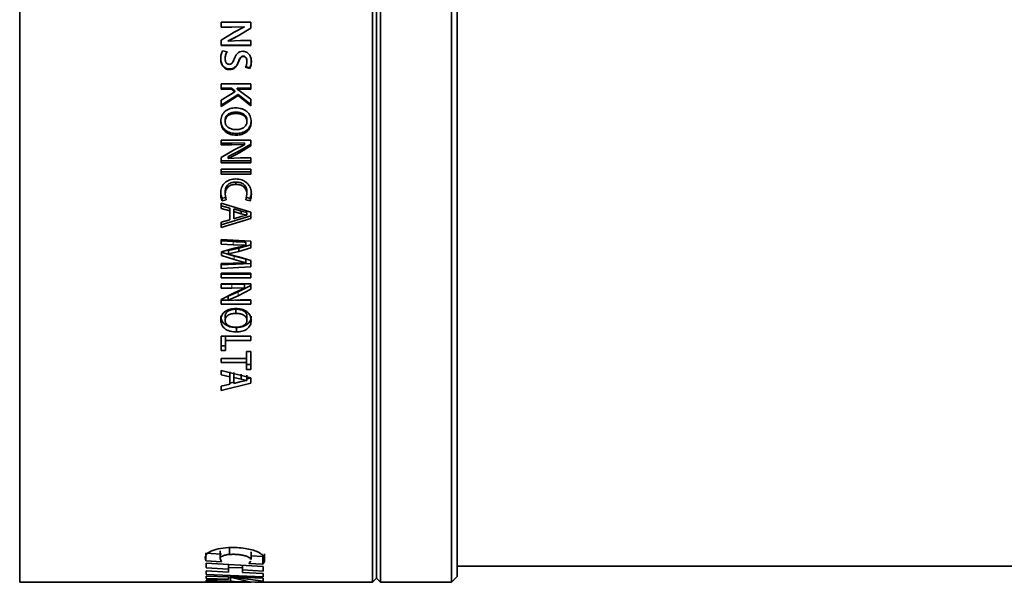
# Model space of a CAD drawing. Header units: millimetres. Extents: x 0 to 1118, y 0 to 864.
# Tile 118 of 200: x 628 to 668, y 407 to 430. Entities that reach past the tile are written whole.
import ezdxf

# ---------------------------------------------------------------- set-up
doc = ezdxf.new("R2010")
doc.units = ezdxf.units.MM

msp = doc.modelspace()

# ---------------------------------------------------------------- linework, layer by layer
at = {"color": 7, "linetype": 'Continuous', "lineweight": 35}
for p, q in [((627.692, 406.747), (627.692, 453.081)), ((642.292, 406.747), (642.292, 453.081)), ((642.626, 406.747), (642.626, 453.081)), ((645.557, 406.747), (645.557, 453.081)), ((642.459, 406.914), (642.459, 452.914)), ((645.792, 406.983), (645.792, 452.845)), ((637.262, 429.935), (636.027, 429.935)), ((636.027, 429.935), (636.027, 429.734)), ((637.262, 429.935), (636.027, 429.935)), ((637.262, 429.684), (637.262, 429.935)), ((636.027, 429.736), (636.468, 429.736)), ((636.027, 429.734), (636.468, 429.734)), ((636.568, 429.518), (636.027, 429.196)), ((636.468, 429.736), (636.993, 429.747)), ((636.468, 429.734), (636.993, 429.744)), ((636.994, 429.739), (636.568, 429.518)), ((636.729, 429.374), (637.262, 429.688)), ((636.729, 429.366), (637.262, 429.684)), ((636.993, 429.747), (636.993, 429.744)), ((636.993, 429.747), (636.994, 429.742)), ((636.993, 429.744), (636.994, 429.739)), ((636.994, 429.742), (636.994, 429.739)), ((636.027, 428.972), (636.027, 429.196)), ((636.313, 429.168), (636.729, 429.374)), ((636.313, 429.157), (636.729, 429.366)), ((636.83, 429.173), (636.313, 429.153)), ((636.313, 429.168), (636.313, 429.157)), ((636.313, 429.153), (636.313, 429.157)), ((637.26, 429.173), (636.83, 429.173)), ((637.26, 428.972), (637.26, 429.173)), ((636.027, 428.985), (637.26, 428.985)), ((636.027, 428.972), (637.26, 428.972)), ((636.273, 428.704), (636.086, 428.753)), ((636.194, 428.436), (636.194, 428.415)), ((636.946, 428.535), (636.946, 428.515)), ((637.094, 428.334), (637.094, 428.311)), ((636.379, 428.002), (636.379, 427.974)), ((637.036, 428.099), (637.216, 428.048)), ((637.036, 428.073), (637.216, 428.021)), ((637.216, 428.048), (637.216, 428.021)), ((637.262, 427.382), (636.027, 427.382)), ((636.027, 427.165), (636.027, 427.382)), ((636.027, 427.205), (636.461, 427.205)), ((636.027, 427.165), (636.461, 427.165)), ((636.593, 427.056), (636.027, 426.709)), ((636.461, 427.205), (636.461, 427.165)), ((636.461, 427.205), (636.593, 427.097)), ((636.461, 427.165), (636.593, 427.056)), ((636.593, 427.097), (636.593, 427.056)), ((636.694, 427.205), (637.262, 427.205)), ((636.694, 427.205), (636.694, 427.165)), ((636.694, 427.159), (636.694, 427.165)), ((636.694, 427.165), (637.262, 427.165)), ((636.827, 427.07), (636.694, 427.159)), ((637.262, 426.751), (636.827, 427.07)), ((637.262, 427.165), (637.262, 427.382)), ((636.027, 426.499), (636.736, 426.94)), ((636.027, 426.449), (636.736, 426.896)), ((636.027, 426.449), (636.027, 426.709)), ((636.736, 426.94), (637.262, 426.525)), ((636.736, 426.94), (636.736, 426.896)), ((636.736, 426.896), (637.262, 426.476)), ((637.262, 426.476), (637.262, 426.751)), ((636.639, 426.159), (636.639, 426.213)), ((636.193, 425.822), (636.193, 425.881)), ((637.096, 425.823), (637.096, 425.881)), ((637.262, 425.058), (636.027, 425.058)), ((636.027, 425.058), (636.027, 424.861)), ((636.657, 425.326), (636.657, 425.259)), ((637.262, 424.813), (637.262, 425.058)), ((636.027, 424.934), (636.468, 424.934)), ((636.027, 424.861), (636.468, 424.861)), ((636.568, 424.651), (636.027, 424.338)), ((636.313, 424.38), (636.729, 424.581)), ((636.468, 424.934), (636.993, 424.944)), ((636.468, 424.861), (636.993, 424.872)), ((636.994, 424.866), (636.568, 424.651)), ((636.729, 424.581), (637.262, 424.886)), ((636.729, 424.503), (637.262, 424.813)), ((636.993, 424.944), (636.993, 424.872)), ((636.993, 424.944), (636.994, 424.939)), ((636.993, 424.872), (636.994, 424.866)), ((636.994, 424.939), (636.994, 424.866)), ((636.027, 424.12), (636.027, 424.338)), ((636.027, 424.203), (637.26, 424.203)), ((636.313, 424.3), (636.729, 424.503)), ((636.313, 424.38), (636.313, 424.3)), ((636.83, 424.315), (636.313, 424.296)), ((636.313, 424.296), (636.313, 424.3)), ((637.26, 424.315), (636.83, 424.315)), ((637.26, 424.12), (637.26, 424.315)), ((636.027, 424.12), (637.26, 424.12)), ((637.262, 423.856), (636.027, 423.856)), ((636.027, 423.646), (636.027, 423.856)), ((636.027, 423.736), (637.262, 423.736)), ((637.262, 423.646), (637.262, 423.856)), ((636.027, 423.646), (637.262, 423.646)), ((636.64, 423.319), (636.64, 423.223)), ((636.194, 422.914), (636.194, 422.812)), ((637.094, 422.912), (637.094, 422.81)), ((636.064, 422.65), (636.24, 422.685)), ((636.064, 422.65), (636.064, 422.544)), ((636.064, 422.544), (636.24, 422.579)), ((636.24, 422.579), (636.194, 422.812)), ((637.094, 422.81), (637.047, 422.581)), ((637.047, 422.686), (637.224, 422.64)), ((637.047, 422.581), (637.224, 422.534)), ((637.224, 422.64), (637.224, 422.534)), ((637.262, 422.074), (636.027, 422.446)), ((636.027, 422.227), (636.027, 422.446)), ((636.027, 422.338), (636.383, 422.239)), ((636.027, 422.227), (636.383, 422.127)), ((636.383, 422.127), (636.383, 422.239)), ((636.383, 421.76), (636.383, 422.127)), ((636.55, 422.205), (636.853, 422.117)), ((636.55, 422.093), (636.55, 422.205)), ((636.853, 422.003), (636.853, 422.117)), ((636.853, 422.117), (637.094, 422.063)), ((636.027, 421.553), (637.262, 421.921)), ((636.027, 421.43), (637.262, 421.804)), ((636.383, 421.76), (636.027, 421.655)), ((636.55, 422.093), (636.853, 422.003)), ((636.55, 421.796), (636.55, 422.093)), ((636.859, 421.886), (636.55, 421.796)), ((636.853, 422.003), (637.094, 421.948)), ((637.094, 421.945), (636.859, 421.886)), ((637.094, 421.948), (637.094, 422.063)), ((637.094, 421.948), (637.094, 421.945)), ((637.262, 421.804), (637.262, 422.074)), ((636.027, 421.43), (636.027, 421.655)), ((637.26, 420.865), (636.027, 420.941)), ((636.027, 420.747), (636.027, 420.941)), ((636.027, 420.879), (636.521, 420.854)), ((636.027, 420.747), (636.521, 420.722)), ((636.567, 420.584), (636.041, 420.433)), ((636.335, 420.479), (636.762, 420.581)), ((636.335, 420.479), (636.335, 420.342)), ((636.521, 420.722), (637.045, 420.701)), ((637.045, 420.698), (636.567, 420.584)), ((636.762, 420.581), (637.26, 420.726)), ((636.762, 420.445), (637.26, 420.592)), ((636.762, 420.581), (636.762, 420.445)), ((637.045, 420.834), (637.045, 420.701)), ((637.045, 420.701), (637.045, 420.698)), ((637.26, 420.592), (637.26, 420.865)), ((636.041, 420.275), (636.041, 420.433)), ((636.041, 420.414), (636.574, 420.253)), ((636.041, 420.275), (636.574, 420.112)), ((636.335, 420.342), (636.762, 420.445)), ((636.335, 420.336), (636.335, 420.342)), ((636.764, 420.225), (636.335, 420.336)), ((636.574, 420.253), (637.045, 420.122)), ((636.574, 420.112), (637.045, 419.979)), ((637.26, 420.071), (636.764, 420.225)), ((637.045, 420.122), (637.045, 419.979)), ((637.26, 419.806), (637.26, 420.071)), ((636.529, 419.961), (636.027, 419.94)), ((636.027, 419.888), (637.26, 419.952)), ((636.027, 419.742), (636.027, 419.94)), ((636.027, 419.742), (637.26, 419.806)), ((637.045, 419.975), (636.529, 419.961)), ((637.045, 419.979), (637.045, 419.975)), ((637.262, 419.541), (636.027, 419.541)), ((636.027, 419.347), (636.027, 419.541)), ((636.027, 419.499), (637.262, 419.499)), ((636.027, 419.347), (637.262, 419.347)), ((637.262, 419.347), (637.262, 419.541)), ((637.262, 419.104), (636.027, 419.104)), ((636.027, 419.104), (636.027, 418.927)), ((636.027, 419.085), (636.468, 419.085)), ((636.027, 418.927), (636.468, 418.927)), ((636.468, 419.085), (636.993, 419.094)), ((636.468, 418.927), (636.993, 418.936)), ((636.994, 418.932), (636.568, 418.737)), ((636.729, 418.767), (637.262, 419.042)), ((636.729, 418.605), (637.262, 418.883)), ((636.993, 419.094), (636.994, 419.09)), ((636.993, 419.094), (636.993, 418.936)), ((636.993, 418.936), (636.994, 418.932)), ((636.994, 419.09), (636.994, 418.932)), ((637.262, 418.883), (637.262, 419.104)), ((636.568, 418.737), (636.027, 418.457)), ((636.027, 418.262), (636.027, 418.457)), ((636.027, 418.429), (636.313, 418.429)), ((636.313, 418.588), (636.729, 418.767)), ((636.313, 418.422), (636.729, 418.605)), ((636.313, 418.588), (636.313, 418.422)), ((636.83, 418.436), (636.313, 418.419)), ((636.627, 418.429), (637.26, 418.429)), ((637.26, 418.436), (636.83, 418.436)), ((637.26, 418.262), (637.26, 418.436)), ((636.027, 418.262), (637.26, 418.262)), ((636.313, 418.419), (636.313, 418.422)), ((636.639, 417.883), (636.639, 418.056)), ((636.193, 417.593), (636.193, 417.77)), ((637.096, 417.593), (637.096, 417.77)), ((636.657, 417.295), (636.657, 417.111)), ((637.262, 416.94), (636.027, 416.94)), ((636.027, 416.346), (636.027, 416.94)), ((636.211, 416.94), (636.211, 416.76)), ((637.262, 416.76), (637.262, 416.94)), ((636.027, 416.541), (636.211, 416.541)), ((636.211, 416.76), (637.262, 416.76)), ((636.211, 416.346), (636.211, 416.76)), ((636.027, 416.346), (636.211, 416.346)), ((637.077, 416.016), (636.027, 416.016)), ((636.027, 415.842), (636.027, 416.016)), ((637.262, 416.298), (637.077, 416.298)), ((637.077, 416.016), (637.077, 416.298)), ((637.077, 416.016), (637.077, 415.842)), ((637.262, 415.561), (637.262, 416.298)), ((636.027, 415.842), (637.077, 415.842)), ((637.077, 415.561), (637.077, 415.842)), ((637.077, 415.768), (637.262, 415.768)), ((637.262, 415.212), (636.027, 415.519)), ((636.027, 415.338), (636.027, 415.519)), ((636.027, 415.338), (636.383, 415.256)), ((636.383, 415.256), (636.383, 415.467)), ((636.383, 414.955), (636.383, 415.256)), ((636.55, 415.227), (636.55, 415.439)), ((636.55, 414.984), (636.55, 415.227)), ((636.55, 415.227), (636.853, 415.154)), ((636.853, 415.154), (636.853, 415.366)), ((637.077, 415.561), (637.262, 415.561)), ((637.094, 415.109), (637.094, 415.322)), ((637.094, 415.165), (637.262, 415.206)), ((637.262, 414.991), (637.262, 415.212)), ((636.027, 414.687), (637.262, 414.991)), ((636.383, 414.955), (636.027, 414.87)), ((636.027, 414.687), (636.027, 414.87)), ((636.383, 414.993), (636.55, 415.033)), ((636.859, 415.058), (636.55, 414.984)), ((636.853, 415.154), (637.094, 415.109)), ((637.094, 415.106), (636.859, 415.058)), ((637.094, 415.109), (637.094, 415.106)), ((635.4, 407.959), (636.039, 407.917)), ((635.4, 407.959), (635.4, 407.639)), ((635.984, 408.051), (635.984, 407.732)), ((636.373, 408.218), (636.373, 407.902)), ((637.264, 407.687), (637.264, 408.007)), ((637.264, 407.848), (637.757, 407.815)), ((637.82, 407.928), (637.82, 407.607)), ((635.372, 407.781), (635.4, 407.639)), ((635.4, 407.639), (636.039, 407.596)), ((637.763, 407.4), (635.415, 407.546)), ((635.415, 407.34), (635.415, 407.546)), ((636.039, 407.596), (635.984, 407.732)), ((636.331, 407.489), (636.331, 407.29)), ((636.907, 407.454), (636.907, 407.261)), ((637.262, 407.62), (637.18, 407.531)), ((637.18, 407.531), (637.757, 407.493)), ((637.757, 407.815), (637.757, 407.493)), ((637.757, 407.493), (637.82, 407.607)), ((635.415, 407.34), (636.331, 407.29)), ((636.331, 407.174), (635.415, 407.218)), ((635.415, 407.07), (635.415, 407.218)), ((635.415, 407.07), (637.763, 406.979)), ((636.331, 407.364), (636.907, 407.342)), ((636.331, 407.29), (636.331, 407.174)), ((636.907, 407.261), (637.763, 407.215)), ((636.907, 407.147), (636.907, 407.261)), ((637.763, 407.107), (636.907, 407.147)), ((637.763, 407.215), (637.763, 407.4)), ((637.763, 406.979), (637.763, 407.107)), ((645.792, 407.414), (687.192, 407.414)), ((627.692, 406.747), (635.415, 406.747)), ((636.328, 406.972), (635.415, 407.005)), ((635.415, 406.905), (635.415, 407.005)), ((635.415, 406.905), (636.331, 406.877)), ((636.331, 406.857), (635.415, 406.84)), ((635.415, 406.78), (635.415, 406.84)), ((635.415, 406.78), (636.418, 406.796)), ((635.415, 406.747), (635.415, 406.762)), ((637.421, 406.75), (635.415, 406.762)), ((635.415, 406.747), (637.002, 406.752)), ((637.277, 406.759), (636.328, 406.972)), ((636.331, 406.994), (636.331, 406.877)), ((636.331, 406.857), (636.331, 406.877)), ((636.399, 406.97), (637.763, 406.797)), ((637.763, 406.925), (636.399, 406.97)), ((636.418, 406.952), (636.418, 406.796)), ((637.019, 406.76), (637.277, 406.759)), ((637.545, 406.751), (637.421, 406.75)), ((637.545, 406.747), (642.292, 406.747)), ((637.763, 406.797), (637.763, 406.925)), ((642.292, 406.747), (642.459, 406.914)), ((642.459, 406.914), (642.626, 406.747)), ((642.626, 406.747), (645.557, 406.747)), ((645.557, 406.747), (645.792, 406.983))]:
    msp.add_line(p, q, dxfattribs=at)
at = {"color": 7, "linetype": 'Continuous', "lineweight": 18}
for p, q in [((636.468, 429.736), (636.468, 429.734)), ((636.729, 429.374), (636.729, 429.366)), ((636.744, 428.304), (636.744, 428.28)), ((636.468, 424.934), (636.468, 424.861)), ((636.729, 424.581), (636.729, 424.503)), ((636.521, 420.854), (636.521, 420.722)), ((636.574, 420.253), (636.574, 420.112)), ((636.468, 419.085), (636.468, 418.927)), ((636.729, 418.767), (636.729, 418.605))]:
    msp.add_line(p, q, dxfattribs=at)
at = {"color": 7, "linetype": 'Continuous', "lineweight": 35}
for points, knots in [([(636.086, 428.753), (636.064, 428.701), (636.019, 428.598), (636.013, 428.485), (636.01, 428.429)], [0, 0, 0, 0, 0.499498, 1, 1, 1, 1]), ([(636.194, 428.436), (636.198, 428.486), (636.205, 428.587), (636.25, 428.677), (636.273, 428.722)], [0, 0, 0, 0, 0.4996128, 1, 1, 1, 1]), ([(636.194, 428.415), (636.198, 428.465), (636.205, 428.567), (636.25, 428.659), (636.273, 428.704)], [0, 0, 0, 0, 0.500088, 1, 1, 1, 1]), ([(636.925, 428.733), (636.881, 428.728), (636.816, 428.721), (636.741, 428.677), (636.645, 428.59), (636.601, 428.489), (636.567, 428.409)], [0, 0, 0, 0, 0.249787, 0.375187, 0.500669, 1, 1, 1, 1]), ([(637.278, 428.308), (637.275, 428.359), (637.268, 428.462), (637.212, 428.583), (637.141, 428.658), (637.076, 428.701), (637.002, 428.727), (636.95, 428.731), (636.925, 428.733)], [0, 0, 0, 0, 0.250235, 0.499487, 0.624522, 0.74973, 0.874824, 1, 1, 1, 1]), ([(636.01, 428.451), (636.013, 428.396), (636.018, 428.314), (636.052, 428.21), (636.092, 428.138), (636.148, 428.08), (636.217, 428.034), (636.296, 428.006), (636.351, 428.003), (636.379, 428.002)], [0, 0, 0, 0, 0.248558, 0.378991, 0.497719, 0.622106, 0.747048, 0.873809, 1, 1, 1, 1]), ([(636.01, 428.429), (636.013, 428.374), (636.02, 428.265), (636.072, 428.134), (636.148, 428.054), (636.217, 428.007), (636.296, 427.978), (636.351, 427.975), (636.379, 427.974)], [0, 0, 0, 0, 0.250361, 0.499525, 0.62399, 0.748608, 0.874679, 1, 1, 1, 1]), ([(636.362, 428.191), (636.349, 428.192), (636.323, 428.194), (636.286, 428.208), (636.255, 428.231), (636.222, 428.272), (636.198, 428.335), (636.196, 428.388), (636.194, 428.415)], [0, 0, 0, 0, 0.125681, 0.2493, 0.372731, 0.494507, 0.745625, 1, 1, 1, 1]), ([(636.567, 428.409), (636.547, 428.359), (636.523, 428.295), (636.472, 428.233), (636.44, 428.209), (636.403, 428.193), (636.376, 428.192), (636.362, 428.191)], [0, 0, 0, 0, 0.4998356, 0.6323978, 0.7499327, 0.874905, 1, 1, 1, 1]), ([(636.379, 428.002), (636.422, 428.005), (636.486, 428.01), (636.563, 428.048), (636.63, 428.101), (636.694, 428.187), (636.727, 428.265), (636.744, 428.304)], [0, 0, 0, 0, 0.250845, 0.376387, 0.501665, 0.750922, 1, 1, 1, 1]), ([(636.379, 427.974), (636.422, 427.977), (636.486, 427.982), (636.563, 428.021), (636.63, 428.075), (636.694, 428.162), (636.727, 428.241), (636.744, 428.28)], [0, 0, 0, 0, 0.249341, 0.374432, 0.499609, 0.749554, 1, 1, 1, 1]), ([(636.744, 428.304), (636.764, 428.354), (636.79, 428.418), (636.836, 428.486), (636.867, 428.514), (636.905, 428.532), (636.933, 428.534), (636.946, 428.535)], [0, 0, 0, 0, 0.498578, 0.623588, 0.748644, 0.874145, 1, 1, 1, 1]), ([(636.744, 428.28), (636.764, 428.332), (636.79, 428.396), (636.836, 428.465), (636.867, 428.494), (636.905, 428.512), (636.933, 428.514), (636.946, 428.515)], [0, 0, 0, 0, 0.500358, 0.625529, 0.75037, 0.875158, 1, 1, 1, 1]), ([(636.946, 428.535), (636.958, 428.534), (636.982, 428.532), (637.014, 428.517), (637.041, 428.495), (637.071, 428.459), (637.09, 428.403), (637.093, 428.357), (637.094, 428.334)], [0, 0, 0, 0, 0.126122, 0.251863, 0.377367, 0.502388, 0.750956, 1, 1, 1, 1]), ([(636.946, 428.515), (636.958, 428.514), (636.982, 428.512), (637.014, 428.496), (637.041, 428.474), (637.071, 428.438), (637.09, 428.381), (637.093, 428.334), (637.094, 428.311)], [0, 0, 0, 0, 0.1250384, 0.2499822, 0.3750825, 0.5000924, 0.7495968, 1, 1, 1, 1]), ([(637.094, 428.311), (637.092, 428.269), (637.088, 428.186), (637.053, 428.111), (637.036, 428.073)], [0, 0, 0, 0, 0.5002918, 1, 1, 1, 1]), ([(637.216, 428.048), (637.236, 428.093), (637.274, 428.184), (637.277, 428.282), (637.278, 428.331)], [0, 0, 0, 0, 0.49981, 1, 1, 1, 1]), ([(637.216, 428.021), (637.236, 428.067), (637.274, 428.159), (637.277, 428.258), (637.278, 428.308)], [0, 0, 0, 0, 0.499447, 1, 1, 1, 1]), ([(636.635, 426.391), (636.556, 426.385), (636.399, 426.373), (636.22, 426.277), (636.111, 426.166), (636.031, 426.029), (636.019, 425.913), (636.011, 425.835)], [0, 0, 0, 0, 0.250271, 0.499757, 0.62567, 0.750314, 1, 1, 1, 1]), ([(636.193, 425.881), (636.195, 425.907), (636.199, 425.957), (636.228, 426.029), (636.276, 426.091), (636.359, 426.154), (636.482, 426.204), (636.587, 426.21), (636.639, 426.213)], [0, 0, 0, 0, 0.12407, 0.24824, 0.372765, 0.497918, 0.748431, 1, 1, 1, 1]), ([(637.277, 425.817), (637.268, 425.897), (637.256, 426.017), (637.173, 426.157), (637.089, 426.244), (636.988, 426.312), (636.838, 426.375), (636.716, 426.385), (636.635, 426.391)], [0, 0, 0, 0, 0.249273, 0.373693, 0.499568, 0.624762, 0.749997, 1, 1, 1, 1]), ([(636.639, 426.213), (636.692, 426.21), (636.798, 426.204), (636.926, 426.156), (637.011, 426.093), (637.06, 426.031), (637.09, 425.959), (637.094, 425.907), (637.096, 425.881)], [0, 0, 0, 0, 0.2515912, 0.502189, 0.6323465, 0.7518028, 0.8759725, 1, 1, 1, 1]), ([(636.011, 425.894), (636.019, 425.814), (636.031, 425.694), (636.113, 425.555), (636.196, 425.467), (636.298, 425.399), (636.451, 425.34), (636.575, 425.331), (636.657, 425.326)], [0, 0, 0, 0, 0.247489, 0.37207, 0.497083, 0.61961, 0.748302, 1, 1, 1, 1]), ([(636.011, 425.835), (636.019, 425.754), (636.031, 425.632), (636.113, 425.491), (636.196, 425.402), (636.297, 425.334), (636.451, 425.273), (636.575, 425.265), (636.657, 425.259)], [0, 0, 0, 0, 0.249291, 0.374408, 0.499563, 0.621848, 0.74992, 1, 1, 1, 1]), ([(636.193, 425.822), (636.195, 425.848), (636.199, 425.9), (636.228, 425.973), (636.276, 426.035), (636.359, 426.099), (636.482, 426.149), (636.586, 426.155), (636.639, 426.159)], [0, 0, 0, 0, 0.125125, 0.250143, 0.375099, 0.500228, 0.749834, 1, 1, 1, 1]), ([(636.648, 425.489), (636.595, 425.492), (636.489, 425.498), (636.362, 425.547), (636.277, 425.609), (636.228, 425.672), (636.205, 425.732), (636.195, 425.783), (636.193, 425.809), (636.193, 425.822)], [0, 0, 0, 0, 0.25017, 0.499737, 0.629811, 0.749731, 0.874713, 0.937341, 1, 1, 1, 1]), ([(636.639, 426.159), (636.692, 426.156), (636.799, 426.15), (636.926, 426.101), (637.011, 426.037), (637.06, 425.974), (637.09, 425.901), (637.094, 425.849), (637.096, 425.822)], [0, 0, 0, 0, 0.250199, 0.499864, 0.629961, 0.749833, 0.874848, 1, 1, 1, 1]), ([(637.096, 425.823), (637.094, 425.797), (637.089, 425.746), (637.06, 425.673), (637.012, 425.611), (636.928, 425.549), (636.805, 425.499), (636.7, 425.493), (636.648, 425.489)], [0, 0, 0, 0, 0.125146, 0.250136, 0.374095, 0.50014, 0.749905, 1, 1, 1, 1]), ([(636.657, 425.326), (636.736, 425.332), (636.893, 425.343), (637.071, 425.438), (637.18, 425.549), (637.258, 425.684), (637.269, 425.799), (637.277, 425.876)], [0, 0, 0, 0, 0.2517939, 0.5021431, 0.6273404, 0.7520148, 1, 1, 1, 1]), ([(636.657, 425.259), (636.736, 425.265), (636.893, 425.277), (637.072, 425.373), (637.18, 425.486), (637.258, 425.622), (637.269, 425.739), (637.277, 425.817)], [0, 0, 0, 0, 0.250168, 0.499649, 0.624969, 0.750161, 1, 1, 1, 1]), ([(636.629, 423.448), (636.545, 423.442), (636.42, 423.433), (636.269, 423.362), (636.171, 423.287), (636.095, 423.192), (636.026, 423.046), (636.016, 422.926), (636.01, 422.847)], [0, 0, 0, 0, 0.249671, 0.374805, 0.499919, 0.625022, 0.750183, 1, 1, 1, 1]), ([(636.194, 422.914), (636.199, 422.969), (636.206, 423.052), (636.258, 423.152), (636.314, 423.215), (636.385, 423.264), (636.493, 423.309), (636.581, 423.315), (636.64, 423.319)], [0, 0, 0, 0, 0.247902, 0.373513, 0.497359, 0.620739, 0.748478, 1, 1, 1, 1]), ([(637.278, 422.819), (637.271, 422.902), (637.261, 423.027), (637.184, 423.177), (637.105, 423.276), (637.004, 423.356), (636.847, 423.43), (636.716, 423.441), (636.629, 423.448)], [0, 0, 0, 0, 0.249658, 0.374824, 0.500002, 0.624275, 0.750263, 1, 1, 1, 1]), ([(636.64, 423.319), (636.699, 423.315), (636.788, 423.309), (636.898, 423.266), (636.97, 423.217), (637.027, 423.152), (637.082, 423.052), (637.09, 422.968), (637.094, 422.912)], [0, 0, 0, 0, 0.251674, 0.377443, 0.5027724, 0.6277054, 0.7522952, 1, 1, 1, 1]), ([(636.01, 422.949), (636.011, 422.897), (636.013, 422.795), (636.047, 422.699), (636.064, 422.65)], [0, 0, 0, 0, 0.500458, 1, 1, 1, 1]), ([(636.194, 422.812), (636.199, 422.868), (636.206, 422.952), (636.258, 423.053), (636.314, 423.117), (636.385, 423.167), (636.493, 423.213), (636.581, 423.219), (636.64, 423.223)], [0, 0, 0, 0, 0.249666, 0.375977, 0.499879, 0.623048, 0.750163, 1, 1, 1, 1]), ([(636.64, 423.223), (636.699, 423.219), (636.788, 423.213), (636.898, 423.168), (636.97, 423.119), (637.027, 423.053), (637.083, 422.952), (637.09, 422.867), (637.094, 422.81)], [0, 0, 0, 0, 0.250002, 0.375171, 0.500248, 0.62537, 0.750522, 1, 1, 1, 1]), ([(637.224, 422.64), (637.241, 422.686), (637.275, 422.776), (637.277, 422.873), (637.278, 422.921)], [0, 0, 0, 0, 0.4996, 1, 1, 1, 1]), ([(636.01, 422.847), (636.011, 422.795), (636.013, 422.691), (636.047, 422.593), (636.064, 422.544)], [0, 0, 0, 0, 0.500699, 1, 1, 1, 1]), ([(637.224, 422.534), (637.241, 422.58), (637.275, 422.672), (637.277, 422.77), (637.278, 422.819)], [0, 0, 0, 0, 0.499334, 1, 1, 1, 1]), ([(636.521, 420.854), (636.609, 420.85), (636.783, 420.842), (636.958, 420.837), (637.045, 420.834)], [0, 0, 0, 0, 0.499995, 1, 1, 1, 1]), ([(636.635, 418.085), (636.556, 418.079), (636.399, 418.069), (636.22, 417.986), (636.111, 417.889), (636.031, 417.771), (636.019, 417.671), (636.011, 417.604)], [0, 0, 0, 0, 0.2502708, 0.4997569, 0.62567, 0.7503144, 1, 1, 1, 1]), ([(636.193, 417.77), (636.195, 417.792), (636.199, 417.836), (636.228, 417.898), (636.276, 417.951), (636.359, 418.005), (636.482, 418.048), (636.587, 418.054), (636.639, 418.056)], [0, 0, 0, 0, 0.12407, 0.24824, 0.372765, 0.497918, 0.748431, 1, 1, 1, 1]), ([(637.277, 417.588), (637.268, 417.657), (637.256, 417.761), (637.173, 417.881), (637.089, 417.957), (636.988, 418.016), (636.838, 418.071), (636.716, 418.079), (636.635, 418.085)], [0, 0, 0, 0, 0.249273, 0.373693, 0.499568, 0.624762, 0.749997, 1, 1, 1, 1]), ([(636.639, 418.056), (636.692, 418.054), (636.798, 418.049), (636.926, 418.007), (637.011, 417.953), (637.06, 417.899), (637.09, 417.837), (637.094, 417.793), (637.096, 417.77)], [0, 0, 0, 0, 0.251591, 0.502189, 0.632347, 0.751803, 0.875972, 1, 1, 1, 1]), ([(636.011, 417.781), (636.019, 417.712), (636.031, 417.609), (636.113, 417.49), (636.196, 417.415), (636.298, 417.358), (636.451, 417.307), (636.575, 417.3), (636.657, 417.295)], [0, 0, 0, 0, 0.247489, 0.37207, 0.497083, 0.61961, 0.748302, 1, 1, 1, 1]), ([(636.193, 417.593), (636.195, 417.615), (636.199, 417.659), (636.228, 417.722), (636.276, 417.776), (636.359, 417.831), (636.482, 417.875), (636.586, 417.88), (636.639, 417.883)], [0, 0, 0, 0, 0.125125, 0.250143, 0.375099, 0.500228, 0.749834, 1, 1, 1, 1]), ([(636.639, 417.883), (636.692, 417.881), (636.799, 417.876), (636.926, 417.833), (637.011, 417.778), (637.06, 417.724), (637.09, 417.661), (637.094, 417.616), (637.096, 417.593)], [0, 0, 0, 0, 0.250199, 0.499864, 0.629961, 0.749833, 0.874848, 1, 1, 1, 1]), ([(636.657, 417.295), (636.736, 417.3), (636.893, 417.31), (637.071, 417.39), (637.18, 417.485), (637.258, 417.601), (637.269, 417.7), (637.277, 417.766)], [0, 0, 0, 0, 0.251794, 0.502143, 0.62734, 0.752015, 1, 1, 1, 1]), ([(636.011, 417.604), (636.019, 417.534), (636.031, 417.43), (636.113, 417.309), (636.196, 417.233), (636.297, 417.174), (636.451, 417.123), (636.575, 417.116), (636.657, 417.111)], [0, 0, 0, 0, 0.249291, 0.374408, 0.499563, 0.621848, 0.74992, 1, 1, 1, 1]), ([(636.648, 417.307), (636.595, 417.31), (636.489, 417.315), (636.362, 417.356), (636.277, 417.41), (636.228, 417.464), (636.205, 417.515), (636.195, 417.559), (636.193, 417.582), (636.193, 417.593)], [0, 0, 0, 0, 0.25017, 0.499737, 0.629811, 0.749731, 0.874713, 0.937341, 1, 1, 1, 1]), ([(637.096, 417.593), (637.094, 417.571), (637.089, 417.527), (637.06, 417.465), (637.012, 417.411), (636.928, 417.359), (636.805, 417.315), (636.7, 417.31), (636.648, 417.307)], [0, 0, 0, 0, 0.125146, 0.250136, 0.3740951, 0.5001403, 0.7499046, 1, 1, 1, 1]), ([(636.657, 417.111), (636.736, 417.116), (636.893, 417.126), (637.072, 417.208), (637.18, 417.304), (637.258, 417.421), (637.269, 417.522), (637.277, 417.588)], [0, 0, 0, 0, 0.250168, 0.499649, 0.624969, 0.750161, 1, 1, 1, 1]), ([(636.447, 408.192), (636.294, 408.183), (635.988, 408.163), (635.622, 408.057), (635.401, 407.921), (635.381, 407.827), (635.372, 407.781)], [0, 0, 0, 0, 0.24955, 0.499522, 0.749559, 1, 1, 1, 1]), ([(635.984, 407.732), (635.988, 407.75), (635.996, 407.786), (636.072, 407.838), (636.178, 407.873), (636.283, 407.894), (636.343, 407.899), (636.373, 407.902)], [0, 0, 0, 0, 0.250189, 0.500076, 0.749642, 0.874867, 1, 1, 1, 1]), ([(636.373, 407.902), (636.437, 407.904), (636.566, 407.909), (636.759, 407.897), (636.935, 407.871), (637.082, 407.831), (637.184, 407.782), (637.249, 407.732), (637.249, 407.701), (637.249, 407.687)], [0, 0, 0, 0, 0.148229, 0.296431, 0.444585, 0.592718, 0.74091, 0.889217, 1, 1, 1, 1]), ([(637.82, 407.607), (637.829, 407.669), (637.842, 407.763), (637.732, 407.895), (637.587, 407.992), (637.373, 408.078), (637.098, 408.143), (636.782, 408.185), (636.559, 408.19), (636.447, 408.192)], [0, 0, 0, 0, 0.249756, 0.374851, 0.499917, 0.624928, 0.749909, 0.874984, 1, 1, 1, 1]), ([(636.418, 406.796), (636.477, 406.787), (636.567, 406.773), (636.795, 406.764), (636.944, 406.761), (637.019, 406.76)], [0, 0, 0, 0, 0.503246, 0.751223, 1, 1, 1, 1])]:
    msp.add_open_spline(points, degree=3, knots=knots, dxfattribs=at)

doc.saveas('drawing.dxf')
